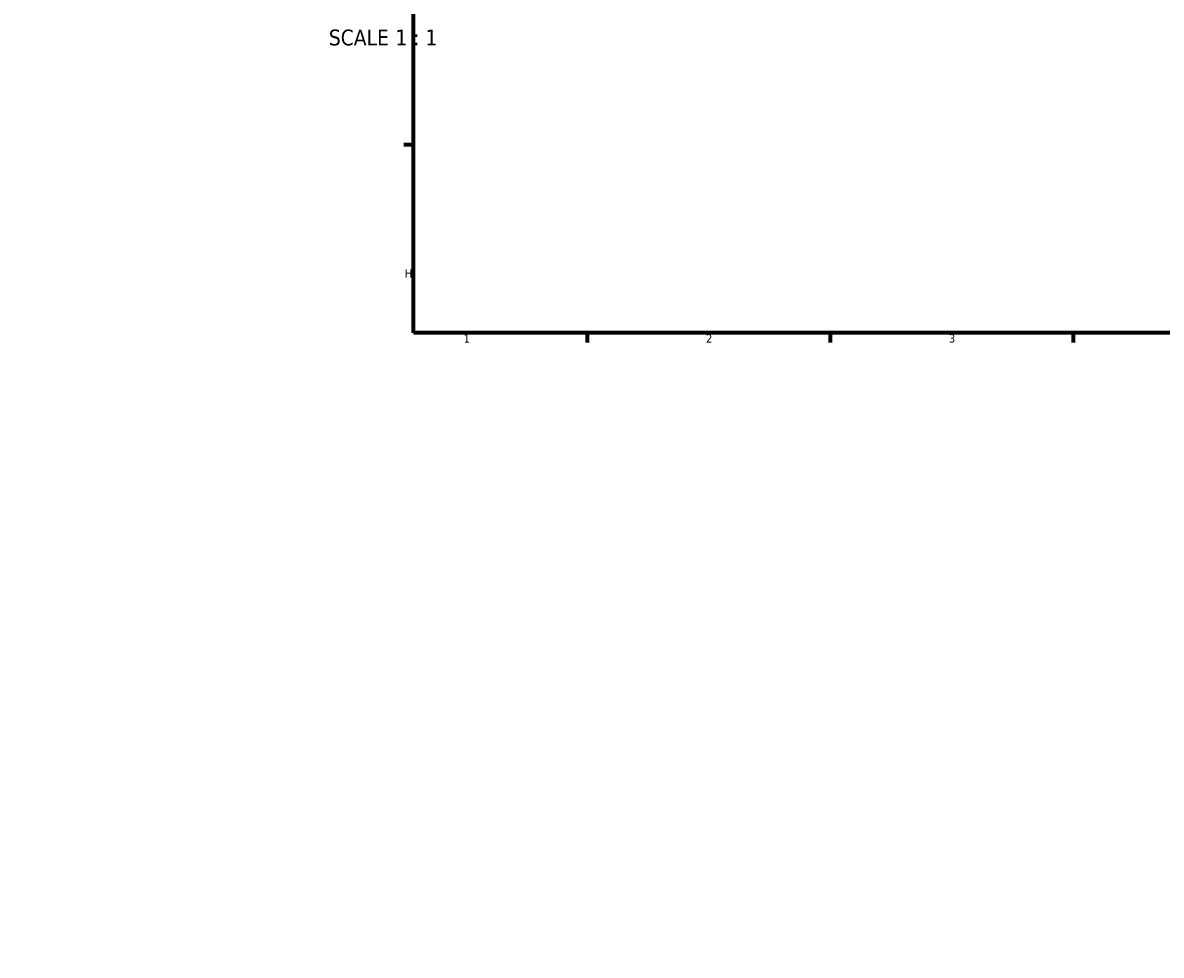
# Model space of a CAD drawing. Header units: millimetres. Extents: x -604 to 1143, y -275 to 917.
# Tile 2 of 11: x -93 to 236, y -159 to 109. Entities that reach past the tile are written whole.
import ezdxf

# ---------------------------------------------------------------- set-up
doc = ezdxf.new("R2010")
doc.units = ezdxf.units.MM
for name, color, linetype, lineweight in [('Border (ANSI)', 7, 'Continuous', 70), ('Dimension (ANSI)', 7, 'Continuous', 25), ('Symbol (ANSI)', 7, 'Continuous', 25)]:
    doc.layers.add(name, color=color, linetype=linetype, lineweight=lineweight)
doc.styles.add('Label Text (ANSI)', font='tahoma.ttf')
doc.styles.add('Note Text (ANSI)', font='tahoma.ttf')
doc.dimstyles.new('Default - mm (ANSI)', dxfattribs={"dimtxt": 2.4, "dimasz": 2.5, "dimexe": 3.175, "dimexo": 1.6002, "dimgap": 0.8, "dimtad": 0, "dimtoh": 1, "dimdec": 0, "dimrnd": 1e-08, "dimzin": 4, "dimdsep": 46, "dimtxsty": 'Note Text (ANSI)', "dimcen": 0.09, "dimdle": 10, "dimclrd": 256, "dimclre": 256, "dimclrt": 5, "dimadec": 1, "dimazin": 1, "dimtfac": 1.27, "dimtofl": 0, "dimtmove": 0, "dimatfit": 3, "dimfxl": 1, "dimtolj": 1, "dimtzin": 4, "dimlwd": -1, "dimlwe": -1, "dimarcsym": 0})

# ---------------------------------------------------------------- blocks, each defined once
blk = doc.blocks.new('Borders Default Border')
at = {"layer": 'Border (ANSI)'}
for p, q in [((20, 74.25), (17.2, 74.25)), ((70.08, 20), (70.08, 17.2)), ((140.17, 20), (140.17, 17.2)), ((210.25, 20), (210.25, 17.2))]:
    blk.add_line(p, q, dxfattribs=at)
at = {"layer": 'Border (ANSI)', "flags": 128}
blk.add_lwpolyline([(20, 20), (20, 574), (821, 574), (821, 20), (20, 20)], dxfattribs=at)
at = {"layer": 'Border (ANSI)', "color": 5, "true_color": 0x0000ff, "char_height": 2.4, "attachment_point": 7, "style": 'Note Text (ANSI)'}
for s, insert in [('H', (17.53, 35.93)), ('1', (34.5, 17.2)), ('2', (104.4, 17.2)), ('3', (174.46, 17.15))]:
    blk.add_mtext(s, dxfattribs=dict(at, insert=insert))
blk = doc.blocks.new('*D13')
at = {"layer": 'Defpoints', "color": 0, "transparency": 16777216}
for p in [(-55.68, 192.43), (-8.99, -159.49)]:
    blk.add_point(p, dxfattribs=at)
at = {"layer": 'Dimension (ANSI)', "transparency": 16777216}
for p, q in [((-84.82, 387.9), (-81.61, 387.9)), ((-81.61, 387.9), (-56.01, 194.91))]:
    blk.add_line(p, q, dxfattribs=at)
blk.add_solid([(-55.59, 194.96), (-56.42, 194.85), (-55.68, 192.43)], dxfattribs=at)
at = {"layer": 'Dimension (ANSI)', "color": 5, "transparency": 16777216, "insert": (-92.66, 389.15), "char_height": 2.4, "attachment_point": 1, "style": 'Note Text (ANSI)'}
blk.add_mtext('\\A1;R355', dxfattribs=at)

msp = doc.modelspace()

# ---------------------------------------------------------------- block references
msp.add_blockref('Borders Default Border', (0, 0))

# ---------------------------------------------------------------- texts
at = {"layer": 'Symbol (ANSI)', "char_height": 4.572, "attachment_point": 7, "style": 'Label Text (ANSI)'}
for s, insert in [('SCALE', (-4.38, 102.8)), (' 1 : 1', (13.09, 102.89))]:
    msp.add_mtext(s, dxfattribs=dict(at, insert=insert))

# ---------------------------------------------------------------- dimensions: what is measured, and where the dimension line sits
at = {"layer": 'Dimension (ANSI)'}
dim = msp.add_radius_dim(center=(-8.99, -159.49), mpoint=(-55.68, 192.43), dimstyle='Default - mm (ANSI)', override={"dimgap": 0.8, "dimtih": 1, "dimdec": 0, "dimlfac": 1, "dimcen": 0, "dimtol": 0, "dimlim": 0, "dimtp": 0, "dimtm": 0, "dimtdec": 2}, dxfattribs=at)
dim.commit()
dim.dimension.update_dxf_attribs({"geometry": '*D13', "text_midpoint": (-89.14, 387.9), "dimtype": 164})

doc.saveas('drawing.dxf')
